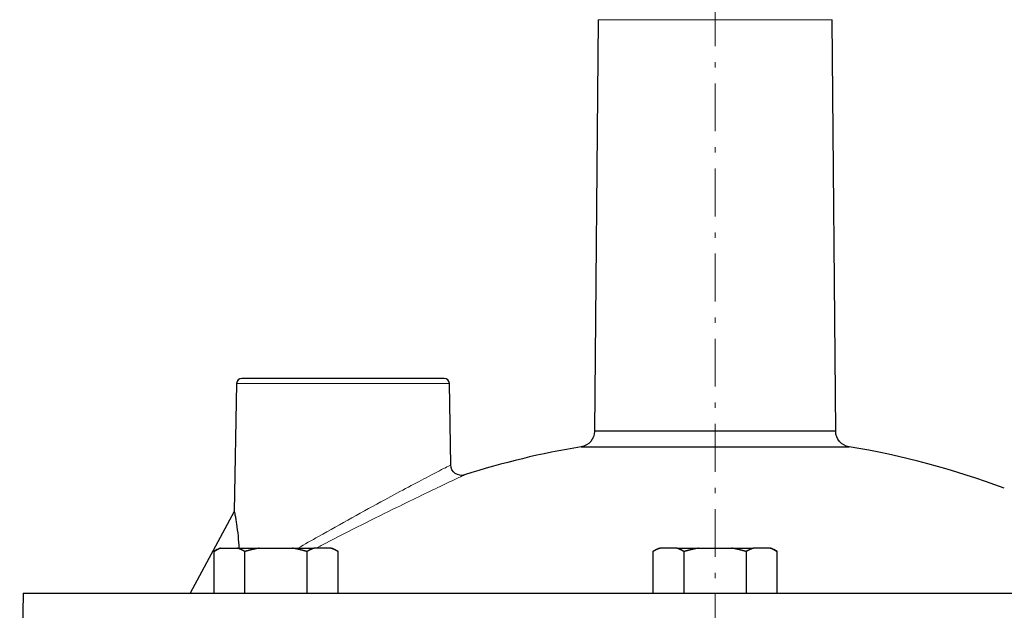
# Model space of a CAD drawing. Header units: millimetres. Extents: x 18 to 610, y -123 to 280.
# Tile 73 of 87: x 385 to 478, y 171 to 226. Entities that reach past the tile are written whole.
import ezdxf

# ---------------------------------------------------------------- set-up
doc = ezdxf.new("R2010")
doc.units = ezdxf.units.MM
doc.linetypes.add('CENTER', pattern=[8, 4.5, -1.5, 0.5, -1.5])
doc.linetypes.add('SOLID', pattern=[0])
doc.styles.add('Arial', font='Arial.ttf', dxfattribs={"height": 5})
doc.dimstyles.get("Standard").update_dxf_attribs({"dimtxt": 5, "dimasz": 5, "dimexe": 0.18, "dimexo": 0.0625, "dimgap": 0.09, "dimtad": 0, "dimtih": 1, "dimtoh": 1, "dimdec": 4, "dimzin": 0, "dimdsep": 46, "dimtxsty": 'Arial', "dimcen": 0.09, "dimadec": 0, "dimazin": 0, "dimtfac": 1, "dimtdec": 4, "dimtofl": 0, "dimtmove": 0, "dimatfit": 3, "dimfxl": 0, "dimtolj": 1, "dimtzin": 0, "dimarcsym": 0})

# ---------------------------------------------------------------- blocks, each defined once
blk = doc.blocks.new('*D8')
at = {"color": 0, "lineweight": -2}
for p, q in [((450.688, 244.405), (450.688, 273.002)), ((582.688, 221.386), (582.688, 273.002)), ((455.688, 271.602), (577.688, 271.602))]:
    blk.add_line(p, q, dxfattribs=at)
at = {"color": 0}
for points in [[(455.688, 272.435), (455.688, 270.768), (450.688, 271.602)], [(577.688, 270.768), (577.688, 272.435), (582.688, 271.602)]]:
    blk.add_solid(points, dxfattribs=at)
at = {"layer": 'Defpoints', "color": 0}
for p in [(582.688, 271.602), (450.688, 244.405), (582.688, 221.386)]:
    blk.add_point(p, dxfattribs=at)
at = {"color": 0, "lineweight": 9, "insert": (516.688, 276.654), "char_height": 5, "attachment_point": 5, "style": 'Arial'}
blk.add_mtext('\\A1;132.0', dxfattribs=at)
blk = doc.blocks.new('BlockOfViews_5')
at = {"linetype": 'SOLID', "lineweight": 30}
for p, q in [((439.681, 226.393, -4.51), (439.343, 187.72, -4.51)), ((462.032, 187.72, -4.51), (461.695, 226.393, -4.51)), ((405.679, 192.194, -4.51), (405.469, 180.186, -4.51)), ((425.83, 184.55, -4.517), (425.696, 192.194, -4.51)), ((405.469, 180.186, -4.51), (401.335, 172.486, -4.51)), ((403.531, 176.408, 29.49), (404.081, 176.726, 29.49)), ((403.531, 176.408, 29.49), (403.531, 172.486, 29.49)), ((404.215, 176.726, 30.675), (405.772, 176.726, 33.371)), ((406.456, 172.486, 34.556), (406.456, 176.408, 34.556)), ((407.824, 176.726, 34.556), (410.937, 176.726, 34.556)), ((412.306, 176.408, 34.556), (412.306, 172.486, 34.556)), ((414.547, 176.726, 30.675), (412.99, 176.726, 33.371)), ((414.681, 176.726, 29.49), (415.231, 176.408, 29.49)), ((415.231, 172.486, 29.49), (415.231, 176.408, 29.49)), ((444.838, 176.408, 48.99), (445.388, 176.726, 48.99)), ((444.838, 176.408, 48.99), (444.838, 172.486, 48.99)), ((447.078, 176.726, 52.871), (445.522, 176.726, 50.175)), ((447.763, 176.408, 54.056), (447.763, 172.486, 54.056)), ((449.131, 176.726, 54.056), (452.244, 176.726, 54.056)), ((453.613, 176.408, 54.056), (453.613, 172.486, 54.056)), ((455.853, 176.726, 50.175), (454.297, 176.726, 52.871)), ((455.988, 176.726, 48.99), (456.538, 176.408, 48.99)), ((456.538, 172.486, 48.99), (456.538, 176.408, 48.99)), ((385.602, 172.486, -4.51), (385.288, 154.486, -4.51))]:
    blk.add_line(p, q, dxfattribs=at)
at = {"color": 6, "linetype": 'CENTER', "lineweight": 9}
blk.add_lwpolyline([(450.688, 244.405), (450.688, 66.118)], dxfattribs=at)
at = {"color": 196, "linetype": 'SOLID', "lineweight": 9, "extrusion": (0, 1, 0)}
for centre, radius in [((-450.688, -4.51, 226.393), 11.007), ((-415.688, -4.51, 192.194), 10.009)]:
    blk.add_arc(centre, radius, 0, 180, dxfattribs=at)
at = {"linetype": 'SOLID', "lineweight": 30}
for centre, radius, start, end in [((406.202, 192.162, -4.51), 0.524, 92.4876, 176.51046), ((425.196, 192.186, -4.51), 0.5, 0.99905, 89.99939), ((450.687, 109.888, -4.51), 77.397, 99.36894, 107.71701), ((450.688, 109.886, -4.51), 77.399, 69.4257, 80.63102), ((409.946, 164.473, 34.556), 12.435, 99.82687, 106.30282), ((408.815, 164.473, 34.556), 12.435, 73.69718, 80.17313), ((451.253, 164.473, 54.056), 12.435, 99.82687, 106.30282), ((450.122, 164.473, 54.056), 12.435, 73.69718, 80.17313)]:
    blk.add_arc(centre, radius, start, end, dxfattribs=at)
at = {"linetype": 'SOLID', "lineweight": 30, "extrusion": (0, -1, 0)}
for centre, radius, start, end in [((415.688, -4.51, -192.686), 9.509, 0, 181.52542), ((415.688, -4.51, -192.686), 9.509, 358.47458, 0), ((450.688, -4.51, -187.72), 11.344, 0, 180)]:
    blk.add_arc(centre, radius, start, end, dxfattribs=at)
at = {"linetype": 'SOLID', "lineweight": 30, "extrusion": (0, 0, -1)}
for centre, radius, start, end in [((-437.882, 187.7, 4.51), 1.461, 179.21745, 261.91403), ((-463.532, 187.733, 4.51), 1.5, 279.3682, 359.50032), ((-426.829, 184.567, 4.517), 1, 252.28142, 359.00141)]:
    blk.add_arc(centre, radius, start, end, dxfattribs=at)
at = {"linetype": 'SOLID', "lineweight": 30, "extrusion": (0, 1, 0)}
for centre, radius, start, end in [((-450.688, -4.51, 186.253), 12.6, 0, 180), ((-409.381, 29.49, 176.726), 5.3, 0, 12.92006), ((-409.381, 29.49, 176.726), 5.3, 0, 12.92006), ((-409.381, 29.49, 176.726), 5.3, 47.07994, 72.92006), ((-409.381, 29.49, 176.726), 5.3, 47.07994, 72.92006), ((-409.381, 29.49, 176.726), 5.3, 107.07994, 132.92006), ((-409.381, 29.49, 176.726), 5.3, 107.07994, 132.92006), ((-409.381, 29.49, 176.726), 5.3, 167.07994, 180), ((-409.381, 29.49, 176.726), 5.3, 167.07994, 180), ((-450.688, 48.99, 176.726), 5.3, 0, 12.92006), ((-450.688, 48.99, 176.726), 5.3, 0, 12.92006), ((-450.688, 48.99, 176.726), 5.3, 47.07994, 72.92006), ((-450.688, 48.99, 176.726), 5.3, 47.07994, 72.92006), ((-450.688, 48.99, 176.726), 5.3, 107.07994, 132.92006), ((-450.688, 48.99, 176.726), 5.3, 107.07994, 132.92006), ((-450.688, 48.99, 176.726), 5.3, 167.07994, 180), ((-450.688, 48.99, 176.726), 5.3, 167.07994, 180), ((-450.688, -4.51, 172.486), 65.086, 0, 174.40348)]:
    blk.add_arc(centre, radius, start, end, dxfattribs=at)
at = {"linetype": 'SOLID', "lineweight": 30, "extrusion": (-0.866025, 9.12311e-12, 0.5)}
for centre in [(-164.473, 230.795, -334.723), (-164.473, 268.336, -360.746)]:
    blk.add_arc(centre, 12.435, 189.82687, 196.30282, dxfattribs=at)
at = {"linetype": 'SOLID', "lineweight": 30, "extrusion": (-0.866025, 2.99193e-12, 0.5)}
for centre in [(-164.473, 229.664, -334.723), (-164.473, 267.205, -360.746)]:
    blk.add_arc(centre, 12.435, 163.69718, 170.17313, dxfattribs=at)
at = {"linetype": 'SOLID', "lineweight": 30, "extrusion": (0.866025, -2.16781e-12, 0.5)}
for centre in [(164.473, -179.717, 374.346), (164.473, -183.483, 419.868)]:
    blk.add_arc(centre, 12.435, 9.82687, 16.30282, dxfattribs=at)
at = {"linetype": 'SOLID', "lineweight": 30, "extrusion": (0.866025, 8.65531e-12, 0.5)}
for centre in [(164.473, -178.586, 374.346), (164.473, -182.351, 419.868)]:
    blk.add_arc(centre, 12.435, 343.69718, 350.17313, dxfattribs=at)
at = {"color": 196, "linetype": 'SOLID', "lineweight": 9}
for points, knots in [([(425.83, 184.55, -4.517), (425.83, 184.55, -4.514), (425.83, 184.55, -4.512), (425.83, 184.55, -4.51), (425.83, 184.55, -3.601), (425.706, 184.486, -2.687), (425.117, 184.181, -0.527), (424.508, 183.865, 0.684), (422.63, 182.881, 3.138), (421.19, 182.119, 4.23), (417.635, 180.199, 5.749), (415.457, 178.997, 5.941), (412.739, 177.457, 5.347), (412.089, 177.086, 5.136), (411.464, 176.726, 4.861)], [74.601045, 74.601045, 74.601045, 74.601045, 74.608379, 74.608379, 74.608379, 77.604829, 77.604829, 82.023675, 82.023675, 88.173186, 88.173186, 95.902177, 95.902177, 98.374832, 98.374832, 98.374832, 98.374832]), ([(413.183, 176.738, 6.211), (413.339, 176.819, 6.253), (413.496, 176.9, 6.291), (415.883, 178.133, 6.815), (418.244, 179.32, 6.61), (422.1, 181.215, 4.965), (423.661, 181.967, 3.783), (425.699, 182.939, 1.122), (426.36, 183.25, -0.191), (427, 183.552, -2.533), (427.134, 183.615, -3.524), (427.134, 183.615, -4.51), (427.134, 183.615, -4.512), (427.134, 183.615, -4.515), (427.134, 183.615, -4.517)], [-96.446841, -96.446841, -96.446841, -96.446841, -95.902177, -95.902177, -88.173186, -88.173186, -82.023675, -82.023675, -77.604829, -77.604829, -74.608379, -74.608379, -74.608379, -74.601045, -74.601045, -74.601045, -74.601045])]:
    blk.add_open_spline(points, degree=3, knots=knots, dxfattribs=at)
at = {"linetype": 'SOLID', "lineweight": 30}
for points, knots in [([(405.469, 180.186, -4.51), (405.469, 180.186, -4.303), (405.475, 180.157, -4.094), (405.498, 180.044, -3.685), (405.515, 179.96, -3.487), (405.556, 179.745, -3.113), (405.58, 179.614, -2.938), (405.629, 179.324, -2.62), (405.655, 179.164, -2.477), (405.73, 178.659, -2.087), (405.779, 178.271, -1.875), (405.857, 177.497, -1.551), (405.888, 177.117, -1.431), (405.912, 176.726, -1.335)], [10.183908, 10.183908, 10.183908, 10.183908, 10.804246, 10.804246, 11.424585, 11.424585, 12.044923, 12.044923, 12.665262, 12.665262, 13.973699, 13.973699, 15.108789, 15.108789, 15.108789, 15.108789]), ([(404.215, 176.726, 30.675), (404.203, 176.721, 30.654), (404.191, 176.717, 30.633), (404.166, 176.709, 30.591), (404.154, 176.704, 30.57), (404.13, 176.695, 30.528), (404.118, 176.691, 30.507), (404.094, 176.682, 30.465), (404.082, 176.677, 30.444), (404.057, 176.667, 30.402), (404.045, 176.662, 30.381), (404.021, 176.653, 30.34), (404.009, 176.648, 30.319), (403.985, 176.637, 30.277), (403.973, 176.632, 30.256), (403.949, 176.622, 30.214), (403.937, 176.616, 30.194), (403.913, 176.606, 30.152), (403.901, 176.6, 30.131), (403.877, 176.589, 30.09), (403.865, 176.583, 30.069), (403.841, 176.572, 30.027), (403.829, 176.566, 30.006), (403.805, 176.555, 29.965), (403.793, 176.549, 29.944), (403.769, 176.537, 29.903), (403.757, 176.531, 29.882), (403.733, 176.519, 29.841), (403.721, 176.512, 29.82), (403.697, 176.5, 29.778), (403.685, 176.494, 29.758), (403.661, 176.481, 29.717), (403.65, 176.475, 29.696), (403.626, 176.462, 29.655), (403.614, 176.455, 29.634), (403.59, 176.442, 29.593), (403.578, 176.435, 29.572), (403.555, 176.422, 29.531), (403.543, 176.415, 29.511), (403.531, 176.408, 29.49)], [0, 0, 0, 0, 0.0280169, 0.0280169, 0.0560337, 0.0560337, 0.0840506, 0.0840506, 0.1120674, 0.1120674, 0.1400843, 0.1400843, 0.1681012, 0.1681012, 0.196118, 0.196118, 0.2241349, 0.2241349, 0.2521517, 0.2521517, 0.2801686, 0.2801686, 0.3081855, 0.3081855, 0.3362023, 0.3362023, 0.3642192, 0.3642192, 0.392236, 0.392236, 0.4202529, 0.4202529, 0.4482698, 0.4482698, 0.4762866, 0.4762866, 0.5043035, 0.5043035, 0.5323203, 0.5323203, 0.5323203, 0.5323203]), ([(406.456, 176.408, 34.556), (406.444, 176.415, 34.536), (406.432, 176.422, 34.515), (406.408, 176.435, 34.474), (406.397, 176.442, 34.454), (406.373, 176.455, 34.413), (406.361, 176.462, 34.392), (406.337, 176.475, 34.351), (406.325, 176.481, 34.33), (406.301, 176.494, 34.289), (406.289, 176.5, 34.268), (406.265, 176.512, 34.227), (406.253, 176.519, 34.206), (406.23, 176.531, 34.165), (406.218, 176.537, 34.144), (406.194, 176.549, 34.102), (406.182, 176.555, 34.082), (406.158, 176.566, 34.04), (406.146, 176.572, 34.019), (406.122, 176.583, 33.978), (406.11, 176.589, 33.957), (406.086, 176.6, 33.915), (406.074, 176.606, 33.895), (406.05, 176.616, 33.853), (406.038, 176.622, 33.832), (406.013, 176.632, 33.79), (406.001, 176.637, 33.77), (405.977, 176.648, 33.728), (405.965, 176.653, 33.707), (405.941, 176.662, 33.665), (405.929, 176.667, 33.644), (405.905, 176.677, 33.602), (405.893, 176.682, 33.581), (405.869, 176.691, 33.539), (405.857, 176.695, 33.518), (405.832, 176.704, 33.476), (405.82, 176.709, 33.455), (405.796, 176.717, 33.413), (405.784, 176.721, 33.392), (405.772, 176.726, 33.371)], [0, 0, 0, 0, 0.042359, 0.042359, 0.0847181, 0.0847181, 0.1270771, 0.1270771, 0.1694361, 0.1694361, 0.2117951, 0.2117951, 0.2541542, 0.2541542, 0.2965132, 0.2965132, 0.3388722, 0.3388722, 0.3812312, 0.3812312, 0.4235903, 0.4235903, 0.4659493, 0.4659493, 0.5083083, 0.5083083, 0.5506673, 0.5506673, 0.5930264, 0.5930264, 0.6353854, 0.6353854, 0.6777444, 0.6777444, 0.7201034, 0.7201034, 0.7624625, 0.7624625, 0.8048215, 0.8048215, 0.8048215, 0.8048215]), ([(407.824, 176.726, 34.556), (407.8, 176.721, 34.556), (407.776, 176.717, 34.556), (407.727, 176.709, 34.556), (407.703, 176.704, 34.556), (407.654, 176.695, 34.556), (407.63, 176.691, 34.556), (407.582, 176.682, 34.556), (407.558, 176.677, 34.556), (407.509, 176.667, 34.556), (407.485, 176.662, 34.556), (407.437, 176.653, 34.556), (407.413, 176.648, 34.556), (407.364, 176.637, 34.557), (407.34, 176.632, 34.557), (407.292, 176.622, 34.557), (407.268, 176.616, 34.557), (407.22, 176.606, 34.557), (407.196, 176.6, 34.557), (407.148, 176.589, 34.557), (407.124, 176.583, 34.557), (407.076, 176.572, 34.557), (407.052, 176.566, 34.557), (407.004, 176.555, 34.557), (406.98, 176.549, 34.557), (406.932, 176.537, 34.557), (406.908, 176.531, 34.557), (406.86, 176.519, 34.557), (406.837, 176.512, 34.557), (406.789, 176.5, 34.556), (406.765, 176.494, 34.556), (406.717, 176.481, 34.556), (406.693, 176.475, 34.556), (406.646, 176.462, 34.556), (406.622, 176.455, 34.556), (406.574, 176.442, 34.556), (406.551, 176.435, 34.556), (406.503, 176.422, 34.556), (406.48, 176.415, 34.556), (406.456, 176.408, 34.556)], [0, 0, 0, 0, 0.0280098, 0.0280098, 0.0560196, 0.0560196, 0.0840294, 0.0840294, 0.1120392, 0.1120392, 0.1400489, 0.1400489, 0.1680587, 0.1680587, 0.1960685, 0.1960685, 0.2240783, 0.2240783, 0.2520881, 0.2520881, 0.2800979, 0.2800979, 0.3081077, 0.3081077, 0.3361175, 0.3361175, 0.3641273, 0.3641273, 0.3921371, 0.3921371, 0.4201468, 0.4201468, 0.4481566, 0.4481566, 0.4761664, 0.4761664, 0.5041762, 0.5041762, 0.532186, 0.532186, 0.532186, 0.532186]), ([(412.306, 176.408, 34.556), (412.282, 176.415, 34.556), (412.258, 176.422, 34.556), (412.211, 176.435, 34.556), (412.187, 176.442, 34.556), (412.14, 176.455, 34.556), (412.116, 176.462, 34.556), (412.068, 176.475, 34.556), (412.044, 176.481, 34.556), (411.997, 176.494, 34.556), (411.973, 176.5, 34.556), (411.925, 176.512, 34.556), (411.901, 176.519, 34.557), (411.853, 176.531, 34.557), (411.829, 176.537, 34.557), (411.782, 176.549, 34.557), (411.758, 176.555, 34.557), (411.71, 176.566, 34.557), (411.686, 176.572, 34.557), (411.638, 176.583, 34.557), (411.614, 176.589, 34.557), (411.566, 176.6, 34.557), (411.542, 176.606, 34.557), (411.494, 176.616, 34.557), (411.47, 176.622, 34.557), (411.421, 176.632, 34.557), (411.397, 176.637, 34.557), (411.349, 176.648, 34.556), (411.325, 176.653, 34.556), (411.277, 176.662, 34.556), (411.252, 176.667, 34.556), (411.204, 176.677, 34.556), (411.18, 176.682, 34.556), (411.132, 176.691, 34.556), (411.107, 176.695, 34.556), (411.059, 176.704, 34.556), (411.035, 176.709, 34.556), (410.986, 176.717, 34.556), (410.962, 176.721, 34.556), (410.937, 176.726, 34.556)], [0, 0, 0, 0, 0.0423631, 0.0423631, 0.0847261, 0.0847261, 0.1270892, 0.1270892, 0.1694523, 0.1694523, 0.2118154, 0.2118154, 0.2541784, 0.2541784, 0.2965415, 0.2965415, 0.3389046, 0.3389046, 0.3812676, 0.3812676, 0.4236307, 0.4236307, 0.4659938, 0.4659938, 0.5083568, 0.5083568, 0.5507199, 0.5507199, 0.593083, 0.593083, 0.6354461, 0.6354461, 0.6778091, 0.6778091, 0.7201722, 0.7201722, 0.7625353, 0.7625353, 0.8048983, 0.8048983, 0.8048983, 0.8048983]), ([(412.99, 176.726, 33.371), (412.978, 176.721, 33.392), (412.966, 176.717, 33.413), (412.941, 176.709, 33.455), (412.929, 176.704, 33.477), (412.905, 176.695, 33.518), (412.893, 176.691, 33.539), (412.869, 176.682, 33.581), (412.857, 176.677, 33.602), (412.833, 176.667, 33.644), (412.82, 176.662, 33.665), (412.796, 176.653, 33.707), (412.784, 176.648, 33.728), (412.76, 176.637, 33.77), (412.748, 176.632, 33.79), (412.724, 176.622, 33.832), (412.712, 176.616, 33.853), (412.688, 176.606, 33.895), (412.676, 176.6, 33.916), (412.652, 176.589, 33.957), (412.64, 176.583, 33.978), (412.616, 176.572, 34.019), (412.604, 176.566, 34.04), (412.58, 176.555, 34.082), (412.568, 176.549, 34.102), (412.544, 176.537, 34.144), (412.532, 176.531, 34.165), (412.508, 176.519, 34.206), (412.496, 176.512, 34.227), (412.472, 176.5, 34.268), (412.46, 176.494, 34.289), (412.437, 176.481, 34.33), (412.425, 176.475, 34.351), (412.401, 176.462, 34.392), (412.389, 176.455, 34.413), (412.365, 176.442, 34.454), (412.353, 176.435, 34.474), (412.33, 176.422, 34.515), (412.318, 176.415, 34.536), (412.306, 176.408, 34.556)], [0, 0, 0, 0, 0.0280135, 0.0280135, 0.056027, 0.056027, 0.0840405, 0.0840405, 0.112054, 0.112054, 0.1400675, 0.1400675, 0.1680811, 0.1680811, 0.1960946, 0.1960946, 0.2241081, 0.2241081, 0.2521216, 0.2521216, 0.2801351, 0.2801351, 0.3081486, 0.3081486, 0.3361621, 0.3361621, 0.3641756, 0.3641756, 0.3921891, 0.3921891, 0.4202026, 0.4202026, 0.4482162, 0.4482162, 0.4762297, 0.4762297, 0.5042432, 0.5042432, 0.5322567, 0.5322567, 0.5322567, 0.5322567]), ([(415.231, 176.408, 29.49), (415.219, 176.415, 29.511), (415.207, 176.422, 29.531), (415.183, 176.435, 29.572), (415.172, 176.442, 29.593), (415.148, 176.455, 29.634), (415.136, 176.462, 29.655), (415.112, 176.475, 29.696), (415.1, 176.481, 29.717), (415.076, 176.494, 29.758), (415.064, 176.5, 29.779), (415.041, 176.512, 29.82), (415.029, 176.519, 29.841), (415.005, 176.531, 29.882), (414.993, 176.537, 29.903), (414.969, 176.549, 29.944), (414.957, 176.555, 29.965), (414.933, 176.566, 30.006), (414.921, 176.572, 30.027), (414.897, 176.583, 30.069), (414.885, 176.589, 30.09), (414.861, 176.6, 30.131), (414.849, 176.606, 30.152), (414.825, 176.616, 30.194), (414.813, 176.622, 30.214), (414.789, 176.632, 30.256), (414.777, 176.637, 30.277), (414.753, 176.648, 30.319), (414.74, 176.653, 30.34), (414.716, 176.662, 30.381), (414.704, 176.667, 30.402), (414.68, 176.677, 30.444), (414.668, 176.682, 30.465), (414.644, 176.691, 30.507), (414.632, 176.695, 30.528), (414.607, 176.704, 30.57), (414.595, 176.709, 30.591), (414.571, 176.717, 30.633), (414.559, 176.721, 30.654), (414.547, 176.726, 30.675)], [0, 0, 0, 0, 0.0423557, 0.0423557, 0.0847113, 0.0847113, 0.127067, 0.127067, 0.1694227, 0.1694227, 0.2117784, 0.2117784, 0.254134, 0.254134, 0.2964897, 0.2964897, 0.3388454, 0.3388454, 0.3812011, 0.3812011, 0.4235567, 0.4235567, 0.4659124, 0.4659124, 0.5082681, 0.5082681, 0.5506237, 0.5506237, 0.5929794, 0.5929794, 0.6353351, 0.6353351, 0.6776908, 0.6776908, 0.7200464, 0.7200464, 0.7624021, 0.7624021, 0.8047578, 0.8047578, 0.8047578, 0.8047578]), ([(445.522, 176.726, 50.175), (445.51, 176.721, 50.154), (445.497, 176.717, 50.133), (445.473, 176.709, 50.091), (445.461, 176.704, 50.07), (445.437, 176.695, 50.028), (445.425, 176.691, 50.007), (445.4, 176.682, 49.965), (445.388, 176.677, 49.944), (445.364, 176.667, 49.902), (445.352, 176.662, 49.881), (445.328, 176.653, 49.84), (445.316, 176.648, 49.819), (445.292, 176.637, 49.777), (445.28, 176.632, 49.756), (445.256, 176.622, 49.714), (445.244, 176.616, 49.694), (445.22, 176.606, 49.652), (445.208, 176.6, 49.631), (445.183, 176.589, 49.59), (445.171, 176.583, 49.569), (445.147, 176.572, 49.527), (445.135, 176.566, 49.506), (445.112, 176.555, 49.465), (445.1, 176.549, 49.444), (445.076, 176.537, 49.403), (445.064, 176.531, 49.382), (445.04, 176.519, 49.341), (445.028, 176.512, 49.32), (445.004, 176.5, 49.278), (444.992, 176.494, 49.258), (444.968, 176.481, 49.217), (444.956, 176.475, 49.196), (444.933, 176.462, 49.155), (444.921, 176.455, 49.134), (444.897, 176.442, 49.093), (444.885, 176.435, 49.072), (444.861, 176.422, 49.031), (444.849, 176.415, 49.011), (444.838, 176.408, 48.99)], [0, 0, 0, 0, 0.0280169, 0.0280169, 0.0560337, 0.0560337, 0.0840506, 0.0840506, 0.1120674, 0.1120674, 0.1400843, 0.1400843, 0.1681012, 0.1681012, 0.196118, 0.196118, 0.2241349, 0.2241349, 0.2521517, 0.2521517, 0.2801686, 0.2801686, 0.3081855, 0.3081855, 0.3362023, 0.3362023, 0.3642192, 0.3642192, 0.392236, 0.392236, 0.4202529, 0.4202529, 0.4482698, 0.4482698, 0.4762866, 0.4762866, 0.5043035, 0.5043035, 0.5323203, 0.5323203, 0.5323203, 0.5323203]), ([(447.763, 176.408, 54.056), (447.751, 176.415, 54.036), (447.739, 176.422, 54.015), (447.715, 176.435, 53.974), (447.703, 176.442, 53.954), (447.679, 176.455, 53.913), (447.668, 176.462, 53.892), (447.644, 176.475, 53.851), (447.632, 176.481, 53.83), (447.608, 176.494, 53.789), (447.596, 176.5, 53.768), (447.572, 176.512, 53.727), (447.56, 176.519, 53.706), (447.536, 176.531, 53.665), (447.524, 176.537, 53.644), (447.5, 176.549, 53.602), (447.488, 176.555, 53.582), (447.464, 176.566, 53.54), (447.452, 176.572, 53.519), (447.428, 176.583, 53.478), (447.416, 176.589, 53.457), (447.392, 176.6, 53.415), (447.38, 176.606, 53.395), (447.356, 176.616, 53.353), (447.344, 176.622, 53.332), (447.32, 176.632, 53.29), (447.308, 176.637, 53.27), (447.284, 176.648, 53.228), (447.272, 176.653, 53.207), (447.248, 176.662, 53.165), (447.236, 176.667, 53.144), (447.212, 176.677, 53.102), (447.2, 176.682, 53.081), (447.175, 176.691, 53.039), (447.163, 176.695, 53.018), (447.139, 176.704, 52.976), (447.127, 176.709, 52.955), (447.103, 176.717, 52.913), (447.091, 176.721, 52.892), (447.078, 176.726, 52.871)], [0, 0, 0, 0, 0.042359, 0.042359, 0.0847181, 0.0847181, 0.1270771, 0.1270771, 0.1694361, 0.1694361, 0.2117951, 0.2117951, 0.2541542, 0.2541542, 0.2965132, 0.2965132, 0.3388722, 0.3388722, 0.3812312, 0.3812312, 0.4235903, 0.4235903, 0.4659493, 0.4659493, 0.5083083, 0.5083083, 0.5506673, 0.5506673, 0.5930264, 0.5930264, 0.6353854, 0.6353854, 0.6777444, 0.6777444, 0.7201034, 0.7201034, 0.7624625, 0.7624625, 0.8048215, 0.8048215, 0.8048215, 0.8048215]), ([(449.131, 176.726, 54.056), (449.107, 176.721, 54.056), (449.082, 176.717, 54.056), (449.034, 176.709, 54.056), (449.01, 176.704, 54.056), (448.961, 176.695, 54.056), (448.937, 176.691, 54.056), (448.889, 176.682, 54.056), (448.864, 176.677, 54.056), (448.816, 176.667, 54.056), (448.792, 176.662, 54.056), (448.744, 176.653, 54.056), (448.719, 176.648, 54.056), (448.671, 176.637, 54.057), (448.647, 176.632, 54.057), (448.599, 176.622, 54.057), (448.575, 176.616, 54.057), (448.527, 176.606, 54.057), (448.503, 176.6, 54.057), (448.455, 176.589, 54.057), (448.431, 176.583, 54.057), (448.383, 176.572, 54.057), (448.359, 176.566, 54.057), (448.311, 176.555, 54.057), (448.287, 176.549, 54.057), (448.239, 176.537, 54.057), (448.215, 176.531, 54.057), (448.167, 176.519, 54.057), (448.143, 176.512, 54.057), (448.096, 176.5, 54.056), (448.072, 176.494, 54.056), (448.024, 176.481, 54.056), (448, 176.475, 54.056), (447.953, 176.462, 54.056), (447.929, 176.455, 54.056), (447.881, 176.442, 54.056), (447.857, 176.435, 54.056), (447.81, 176.422, 54.056), (447.786, 176.415, 54.056), (447.763, 176.408, 54.056)], [0, 0, 0, 0, 0.0280098, 0.0280098, 0.0560196, 0.0560196, 0.0840294, 0.0840294, 0.1120392, 0.1120392, 0.1400489, 0.1400489, 0.1680587, 0.1680587, 0.1960685, 0.1960685, 0.2240783, 0.2240783, 0.2520881, 0.2520881, 0.2800979, 0.2800979, 0.3081077, 0.3081077, 0.3361175, 0.3361175, 0.3641273, 0.3641273, 0.3921371, 0.3921371, 0.4201468, 0.4201468, 0.4481566, 0.4481566, 0.4761664, 0.4761664, 0.5041762, 0.5041762, 0.532186, 0.532186, 0.532186, 0.532186]), ([(453.613, 176.408, 54.056), (453.589, 176.415, 54.056), (453.565, 176.422, 54.056), (453.518, 176.435, 54.056), (453.494, 176.442, 54.056), (453.446, 176.455, 54.056), (453.423, 176.462, 54.056), (453.375, 176.475, 54.056), (453.351, 176.481, 54.056), (453.304, 176.494, 54.056), (453.28, 176.5, 54.056), (453.232, 176.512, 54.056), (453.208, 176.519, 54.057), (453.16, 176.531, 54.057), (453.136, 176.537, 54.057), (453.088, 176.549, 54.057), (453.064, 176.555, 54.057), (453.017, 176.566, 54.057), (452.993, 176.572, 54.057), (452.945, 176.583, 54.057), (452.921, 176.589, 54.057), (452.872, 176.6, 54.057), (452.848, 176.606, 54.057), (452.8, 176.616, 54.057), (452.776, 176.622, 54.057), (452.728, 176.632, 54.057), (452.704, 176.637, 54.057), (452.656, 176.648, 54.056), (452.632, 176.653, 54.056), (452.583, 176.662, 54.056), (452.559, 176.667, 54.056), (452.511, 176.677, 54.056), (452.487, 176.682, 54.056), (452.438, 176.691, 54.056), (452.414, 176.695, 54.056), (452.366, 176.704, 54.056), (452.341, 176.709, 54.056), (452.293, 176.717, 54.056), (452.269, 176.721, 54.056), (452.244, 176.726, 54.056)], [0, 0, 0, 0, 0.0423631, 0.0423631, 0.0847261, 0.0847261, 0.1270892, 0.1270892, 0.1694523, 0.1694523, 0.2118154, 0.2118154, 0.2541784, 0.2541784, 0.2965415, 0.2965415, 0.3389046, 0.3389046, 0.3812676, 0.3812676, 0.4236307, 0.4236307, 0.4659938, 0.4659938, 0.5083568, 0.5083568, 0.5507199, 0.5507199, 0.593083, 0.593083, 0.6354461, 0.6354461, 0.6778091, 0.6778091, 0.7201722, 0.7201722, 0.7625353, 0.7625353, 0.8048983, 0.8048983, 0.8048983, 0.8048983]), ([(454.297, 176.726, 52.871), (454.285, 176.721, 52.892), (454.272, 176.717, 52.913), (454.248, 176.709, 52.955), (454.236, 176.704, 52.977), (454.212, 176.695, 53.018), (454.2, 176.691, 53.039), (454.176, 176.682, 53.081), (454.163, 176.677, 53.102), (454.139, 176.667, 53.144), (454.127, 176.662, 53.165), (454.103, 176.653, 53.207), (454.091, 176.648, 53.228), (454.067, 176.637, 53.27), (454.055, 176.632, 53.29), (454.031, 176.622, 53.332), (454.019, 176.616, 53.353), (453.995, 176.606, 53.395), (453.983, 176.6, 53.416), (453.959, 176.589, 53.457), (453.947, 176.583, 53.478), (453.923, 176.572, 53.519), (453.911, 176.566, 53.54), (453.887, 176.555, 53.582), (453.875, 176.549, 53.602), (453.851, 176.537, 53.644), (453.839, 176.531, 53.665), (453.815, 176.519, 53.706), (453.803, 176.512, 53.727), (453.779, 176.5, 53.768), (453.767, 176.494, 53.789), (453.743, 176.481, 53.83), (453.731, 176.475, 53.851), (453.708, 176.462, 53.892), (453.696, 176.455, 53.913), (453.672, 176.442, 53.954), (453.66, 176.435, 53.974), (453.636, 176.422, 54.015), (453.624, 176.415, 54.036), (453.613, 176.408, 54.056)], [0, 0, 0, 0, 0.0280135, 0.0280135, 0.056027, 0.056027, 0.0840405, 0.0840405, 0.112054, 0.112054, 0.1400675, 0.1400675, 0.1680811, 0.1680811, 0.1960946, 0.1960946, 0.2241081, 0.2241081, 0.2521216, 0.2521216, 0.2801351, 0.2801351, 0.3081486, 0.3081486, 0.3361621, 0.3361621, 0.3641756, 0.3641756, 0.3921891, 0.3921891, 0.4202026, 0.4202026, 0.4482162, 0.4482162, 0.4762297, 0.4762297, 0.5042432, 0.5042432, 0.5322567, 0.5322567, 0.5322567, 0.5322567]), ([(456.538, 176.408, 48.99), (456.526, 176.415, 49.011), (456.514, 176.422, 49.031), (456.49, 176.435, 49.072), (456.478, 176.442, 49.093), (456.455, 176.455, 49.134), (456.443, 176.462, 49.155), (456.419, 176.475, 49.196), (456.407, 176.481, 49.217), (456.383, 176.494, 49.258), (456.371, 176.5, 49.279), (456.347, 176.512, 49.32), (456.335, 176.519, 49.341), (456.312, 176.531, 49.382), (456.3, 176.537, 49.403), (456.276, 176.549, 49.444), (456.264, 176.555, 49.465), (456.24, 176.566, 49.506), (456.228, 176.572, 49.527), (456.204, 176.583, 49.569), (456.192, 176.589, 49.59), (456.168, 176.6, 49.631), (456.156, 176.606, 49.652), (456.132, 176.616, 49.694), (456.12, 176.622, 49.714), (456.095, 176.632, 49.756), (456.083, 176.637, 49.777), (456.059, 176.648, 49.819), (456.047, 176.653, 49.84), (456.023, 176.662, 49.881), (456.011, 176.667, 49.902), (455.987, 176.677, 49.944), (455.975, 176.682, 49.965), (455.95, 176.691, 50.007), (455.938, 176.695, 50.028), (455.914, 176.704, 50.07), (455.902, 176.709, 50.091), (455.878, 176.717, 50.133), (455.866, 176.721, 50.154), (455.853, 176.726, 50.175)], [0, 0, 0, 0, 0.0423557, 0.0423557, 0.0847113, 0.0847113, 0.127067, 0.127067, 0.1694227, 0.1694227, 0.2117784, 0.2117784, 0.254134, 0.254134, 0.2964897, 0.2964897, 0.3388454, 0.3388454, 0.3812011, 0.3812011, 0.4235567, 0.4235567, 0.4659124, 0.4659124, 0.5082681, 0.5082681, 0.5506237, 0.5506237, 0.5929794, 0.5929794, 0.6353351, 0.6353351, 0.6776908, 0.6776908, 0.7200464, 0.7200464, 0.7624021, 0.7624021, 0.8047578, 0.8047578, 0.8047578, 0.8047578])]:
    blk.add_open_spline(points, degree=3, knots=knots, dxfattribs=at)
for points in [[(405.915, 176.672, -1.322), (405.915, 176.672, -1.322), (405.915, 176.671, -1.322), (405.915, 176.671, -1.322)], [(411.332, 176.65, 4.802), (411.332, 176.65, 4.802), (411.332, 176.65, 4.802), (411.331, 176.649, 4.801)], [(413.159, 176.726, 6.205), (413.167, 176.73, 6.207), (413.175, 176.734, 6.209), (413.183, 176.738, 6.211)]]:
    blk.add_open_spline(points, degree=3, dxfattribs=at)

msp = doc.modelspace()

# ---------------------------------------------------------------- block references
msp.add_blockref('BlockOfViews_5', (0, 0))

# ---------------------------------------------------------------- dimensions: what is measured, and where the dimension line sits
at = {"lineweight": 9}
dim = msp.add_linear_dim(base=(582.688, 271.602), p1=(450.688, 244.405), p2=(582.688, 221.386), dimstyle='Standard', override={"dimtxt": 5, "dimasz": 5, "dimexe": 1.4, "dimexo": 0, "dimgap": 2.5, "dimtad": 1, "dimtih": 0, "dimtoh": 1, "dimdec": 1, "dimlfac": 1, "dimpost": '<>', "dimsah": 1, "dimse1": 0, "dimse2": 0, "dimtix": 1}, dxfattribs=at)
dim.commit()
dim.dimension.update_dxf_attribs({"geometry": '*D8', "text_midpoint": (516.688, 271.602), "dimtype": 160})

doc.saveas('drawing.dxf')
